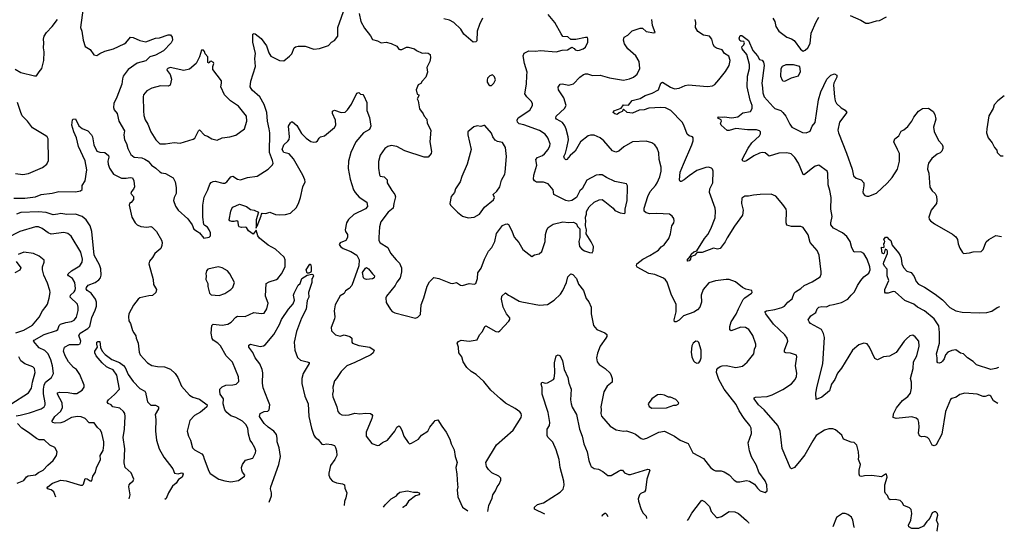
# Model space of a CAD drawing. Extents: x 1954678 to 2060275, y 904822 to 1016299.
# Tile 136 of 256: x 2048314 to 2058392, y 904822 to 910053. Entities that reach past the tile are written whole.
import ezdxf

# ---------------------------------------------------------------- set-up
doc = ezdxf.new("R2010")
doc.units = 0

msp = doc.modelspace()

# ---------------------------------------------------------------- linework, layer by layer
at = {"layer": '0CON20XD'}
for points in [[(2048964, 910175), (2048936, 909975), (2048949, 909935), (2048964, 909844), (2048985, 909780), (2049035, 909747), (2049073, 909693), (2049105, 909686), (2049135, 909706), (2049185, 909730), (2049275, 909755), (2049384, 909806), (2049402, 909818), (2049447, 909873), (2049475, 909872), (2049545, 909839), (2049605, 909826), (2049705, 909864), (2049745, 909868), (2049835, 909898), (2049858, 909898), (2049876, 909876), (2049878, 909845), (2049866, 909815), (2049785, 909735), (2049705, 909692), (2049647, 909673), (2049605, 909633), (2049515, 909607), (2049426, 909545), (2049374, 909475), (2049365, 909450), (2049359, 909395), (2049310, 909260), (2049277, 909195), (2049274, 909155), (2049282, 909132), (2049311, 909095), (2049330, 909015), (2049386, 908915), (2049380, 908875), (2049386, 908826), (2049408, 908788), (2049422, 908735), (2049452, 908675), (2049485, 908649), (2049565, 908639), (2049595, 908628), (2049628, 908605), (2049664, 908564), (2049709, 908535), (2049747, 908497), (2049765, 908486), (2049805, 908479), (2049886, 908435), (2049906, 908395), (2049917, 908337), (2049914, 908275), (2049894, 908235), (2049888, 908205), (2049909, 908145), (2049936, 908106), (2050036, 908016), (2050080, 907955), (2050095, 907910), (2050135, 907886), (2050153, 907875), (2050198, 907818), (2050252, 907828), (2050266, 907844), (2050266, 907875), (2050254, 907905), (2050235, 907933), (2050209, 907949), (2050200, 907960), (2050188, 908035), (2050190, 908155), (2050201, 908239), (2050240, 908315), (2050259, 908371), (2050273, 908387), (2050295, 908399), (2050315, 908401), (2050395, 908381), (2050415, 908382), (2050435, 908396), (2050475, 908446), (2050495, 908454), (2050545, 908424), (2050575, 908417), (2050645, 908440), (2050745, 908452), (2050857, 908523), (2050902, 908568), (2050908, 908585), (2050902, 908615), (2050872, 908695), (2050875, 908895), (2050868, 908938), (2050851, 909015), (2050843, 909105), (2050817, 909187), (2050773, 909263), (2050692, 909332), (2050673, 909365), (2050681, 909425), (2050726, 909575), (2050722, 909655), (2050728, 909708), (2050701, 909825), (2050702, 909905), (2050715, 909912), (2050725, 909910), (2050785, 909861), (2050839, 909785), (2050863, 909713), (2050885, 909681), (2050975, 909636), (2051016, 909634), (2051075, 909680), (2051099, 909705), (2051124, 909765), (2051138, 909775), (2051165, 909784), (2051236, 909784), (2051325, 909753), (2051383, 909757), (2051475, 909788), (2051505, 909822), (2051535, 909842), (2051571, 909885), (2051572, 909975), (2051644, 910185)], [(2051788, 910115), (2051805, 910035), (2051843, 909965), (2051905, 909887), (2051925, 909850), (2051975, 909838), (2052015, 909816), (2052065, 909822), (2052115, 909811), (2052175, 909783), (2052195, 909752), (2052205, 909747), (2052225, 909747), (2052275, 909772), (2052292, 909772), (2052354, 909754), (2052375, 909737), (2052435, 909712), (2052465, 909716), (2052495, 909711), (2052515, 909698), (2052518, 909662), (2052513, 909625), (2052481, 909565), (2052489, 909515), (2052470, 909465), (2052433, 909425), (2052419, 909401), (2052394, 909386), (2052371, 909335), (2052382, 909292), (2052400, 909285), (2052400, 909275), (2052382, 909245), (2052392, 909222), (2052405, 909140), (2052445, 909092), (2052454, 909065), (2052480, 909035), (2052486, 908995), (2052524, 908925), (2052512, 908805), (2052530, 908705), (2052526, 908684), (2052495, 908646), (2052455, 908647), (2052255, 908711), (2052175, 908757), (2052115, 908767), (2052083, 908757), (2052052, 908735), (2052005, 908669), (2051987, 908603), (2051987, 908535), (2051996, 908466), (2052005, 908454), (2052045, 908445), (2052076, 908415), (2052076, 908385), (2052122, 908305), (2052155, 908265), (2052162, 908242), (2052143, 908175), (2052138, 908125), (2052085, 908084), (2052011, 907985), (2051997, 907935), (2051989, 907825), (2051991, 907795), (2052005, 907773), (2052081, 907725), (2052111, 907665), (2052166, 907596), (2052202, 907565), (2052223, 907515), (2052223, 907475), (2052208, 907412), (2052175, 907370), (2052156, 907334), (2052067, 907225), (2052062, 907208), (2052065, 907162), (2052108, 907088), (2052128, 907068), (2052155, 907054), (2052365, 907002), (2052389, 907011), (2052415, 907040), (2052422, 907138), (2052452, 907208), (2052485, 907328), (2052508, 907372), (2052554, 907416), (2052605, 907406), (2052725, 907358), (2052745, 907356), (2052785, 907366), (2052825, 907339), (2052845, 907334), (2052915, 907354), (2052965, 907348), (2052982, 907355), (2053000, 907405), (2053004, 907465), (2053037, 907513), (2053072, 907605), (2053114, 907685), (2053148, 907725), (2053176, 907785), (2053195, 907867), (2053244, 907935)], [(2053244, 907935), (2053255, 907949), (2053285, 907961), (2053305, 907966), (2053318, 907958), (2053353, 907895), (2053375, 907831), (2053422, 907775), (2053464, 907704), (2053555, 907632), (2053585, 907650), (2053630, 907660), (2053657, 907683), (2053694, 907785), (2053696, 907855), (2053710, 907905), (2053723, 907927), (2053775, 907961), (2053875, 907986), (2053931, 907979), (2053984, 907984), (2054012, 907965), (2054025, 907940), (2054048, 907915), (2054046, 907825), (2054036, 907784), (2054044, 907735), (2054068, 907708), (2054095, 907691), (2054145, 907671), (2054175, 907670), (2054185, 907690), (2054187, 907735), (2054165, 907783), (2054112, 907865), (2054116, 907905), (2054104, 907944), (2054106, 907964), (2054110, 907985), (2054106, 908035), (2054116, 908065), (2054117, 908093), (2054142, 908138), (2054194, 908186), (2054245, 908211), (2054275, 908213), (2054304, 908194), (2054387, 908127), (2054405, 908103), (2054462, 908078), (2054505, 908070), (2054512, 908078), (2054513, 908115), (2054533, 908205), (2054536, 908335), (2054534, 908355), (2054524, 908374), (2054405, 908398), (2054319, 908439), (2054275, 908467), (2054245, 908468), (2054215, 908462), (2054118, 908412), (2054072, 908325), (2054048, 908302), (2054014, 908236), (2053965, 908204), (2053935, 908199), (2053905, 908204), (2053783, 908267), (2053774, 908314), (2053724, 908374), (2053675, 908392), (2053605, 908393), (2053584, 908405), (2053574, 908424), (2053577, 908465), (2053608, 908565), (2053597, 908625), (2053614, 908645), (2053664, 908666), (2053685, 908682), (2053722, 908725), (2053742, 908765), (2053743, 908785), (2053721, 908845), (2053691, 908881), (2053635, 908921), (2053475, 908977), (2053425, 908988), (2053408, 909005), (2053407, 909025), (2053415, 909049), (2053535, 909128), (2053564, 909175), (2053562, 909195), (2053550, 909220), (2053504, 909264), (2053486, 909295), (2053503, 909395), (2053504, 909484), (2053508, 909515), (2053480, 909605), (2053467, 909685), (2053478, 909712), (2053525, 909734), (2053595, 909732), (2053645, 909737), (2053806, 909724), (2053865, 909743), (2053920, 909745), (2053965, 909772), (2053989, 909759), (2054000, 909745), (2054025, 909739), (2054045, 909742), (2054082, 909755), (2054107, 909773), (2054129, 909825), (2054129, 909859), (2054125, 909870), (2054105, 909872), (2054005, 909850), (2053955, 909850), (2053925, 909877), (2053875, 909882), (2053855, 909908), (2053790, 910025), (2053722, 910105)], [(2056022, 910068), (2056044, 910035), (2056054, 909985), (2056086, 909936), (2056165, 909876), (2056215, 909857), (2056240, 909840), (2056305, 909752), (2056335, 909732), (2056355, 909740), (2056382, 909765), (2056405, 909810), (2056416, 909915), (2056468, 910032), (2056495, 910079)], [(2056815, 910096), (2056925, 910049), (2056975, 910017), (2057007, 910017), (2057085, 910041), (2057115, 910044), (2057185, 910081)], [(2048266, 909546), (2048325, 909513), (2048465, 909480), (2048485, 909480), (2048515, 909520), (2048542, 909555), (2048561, 909635), (2048566, 909724), (2048556, 909765), (2048560, 909815), (2048556, 909854), (2048566, 909884), (2048588, 909922), (2048648, 909982), (2048702, 910055)], [(2053052, 910068), (2053019, 910005), (2052997, 909935), (2052992, 909838), (2052982, 909828), (2052955, 909824), (2052859, 909905), (2052829, 909955), (2052758, 910025), (2052715, 910050), (2052655, 910062)], [(2053107, 905023), (2053107, 905025), (2053117, 905085), (2053149, 905161), (2053156, 905195), (2053184, 905235), (2053200, 905275), (2053223, 905305), (2053238, 905345), (2053238, 905365), (2053218, 905385), (2053148, 905418), (2053112, 905452), (2053093, 905483), (2053086, 905525), (2053195, 905705), (2053364, 905856), (2053446, 905984), (2053450, 906005), (2053446, 906025), (2053432, 906042), (2053385, 906076), (2053285, 906132), (2053236, 906176), (2053135, 906266), (2053066, 906355), (2052986, 906426), (2052936, 906456), (2052891, 906495), (2052853, 906555), (2052839, 906605), (2052809, 906645), (2052806, 906705), (2052793, 906747), (2052805, 906764), (2052834, 906776), (2052915, 906766), (2052995, 906781), (2053019, 906831), (2053052, 906865), (2053074, 906916), (2053085, 906922), (2053186, 906866), (2053215, 906860), (2053230, 906870), (2053321, 906969), (2053332, 906988), (2053331, 907005), (2053298, 907045), (2053262, 907115), (2053244, 907195), (2053249, 907225), (2053285, 907260), (2053316, 907236), (2053345, 907224), (2053426, 907176), (2053455, 907167), (2053635, 907133), (2053715, 907142), (2053786, 907184), (2053848, 907245), (2053874, 907285), (2053911, 907365), (2053926, 907425), (2053955, 907454), (2053975, 907449), (2054015, 907407), (2054035, 907350), (2054084, 907285), (2054113, 907203), (2054138, 907168), (2054163, 907115), (2054164, 907045), (2054188, 906925), (2054223, 906885), (2054305, 906850), (2054323, 906835), (2054324, 906815), (2054315, 906798), (2054256, 906715), (2054227, 906643), (2054219, 906595), (2054226, 906555), (2054246, 906526), (2054308, 906488), (2054357, 906437), (2054369, 906415), (2054377, 906383), (2054377, 906345), (2054328, 906305), (2054293, 906247), (2054261, 906095), (2054266, 906065), (2054261, 906025), (2054269, 905999), (2054359, 905895), (2054418, 905858), (2054495, 905846), (2054525, 905850), (2054585, 905830), (2054618, 905815), (2054675, 905771), (2054695, 905764), (2054735, 905774), (2054855, 905835), (2054915, 905845), (2055016, 905796), (2055074, 905754), (2055155, 905718), (2055203, 905625), (2055315, 905566), (2055385, 905475), (2055415, 905449), (2055435, 905441), (2055495, 905439), (2055525, 905430), (2055575, 905398), (2055626, 905345), (2055655, 905329), (2055685, 905328), (2055755, 905340), (2055783, 905333), (2055834, 905304), (2055865, 905264), (2055895, 905237), (2055945, 905218), (2055966, 905234), (2055963, 905295), (2055945, 905337), (2055881, 905425), (2055856, 905495), (2055804, 905584), (2055784, 905645), (2055771, 905725), (2055805, 905820), (2055801, 905875), (2055786, 905905), (2055728, 905975), (2055677, 906055), (2055647, 906117), (2055525, 906276), (2055469, 906375), (2055447, 906445), (2055451, 906475), (2055460, 906490), (2055485, 906508), (2055505, 906514), (2055545, 906516), (2055645, 906496), (2055711, 906509), (2055759, 906551), (2055828, 906635), (2055836, 906685), (2055849, 906715), (2055849, 906735), (2055818, 906825), (2055778, 906885), (2055742, 906905), (2055695, 906909), (2055595, 906871), (2055583, 906883), (2055583, 906915), (2055597, 906965), (2055649, 907041), (2055673, 907095), (2055719, 907191), (2055735, 907208), (2055803, 907255), (2055810, 907265), (2055808, 907285), (2055745, 907299), (2055714, 907314), (2055641, 907371), (2055577, 907397), (2055545, 907398), (2055435, 907382), (2055369, 907361), (2055310, 907295), (2055290, 907235), (2055293, 907165), (2055275, 907115), (2055252, 907085), (2055215, 907064), (2055110, 907025), (2055065, 906981), (2055035, 906964), (2055015, 906962), (2055012, 906985), (2055034, 907065), (2055034, 907144), (2054986, 907235), (2054942, 907368), (2054925, 907394), (2054905, 907409), (2054815, 907447), (2054755, 907459), (2054635, 907524), (2054626, 907535), (2054631, 907555), (2054694, 907606), (2054765, 907641), (2054854, 907696), (2054881, 907729), (2054910, 907750), (2054958, 907815), (2054976, 907865), (2054990, 907945), (2055009, 907975), (2055013, 907995), (2055010, 908020), (2054993, 908045), (2054965, 908066), (2054835, 908072), (2054765, 908067), (2054725, 908078), (2054705, 908095), (2054707, 908125), (2054745, 908246), (2054768, 908295), (2054823, 908357), (2054839, 908385), (2054865, 908446), (2054881, 908505), (2054880, 908545), (2054858, 908625), (2054857, 908693), (2054840, 908740), (2054815, 908774), (2054785, 908794), (2054725, 908810), (2054585, 908804), (2054498, 908752), (2054445, 908708), (2054415, 908698), (2054383, 908713), (2054293, 908813), (2054255, 908846), (2054195, 908871), (2054155, 908873), (2054134, 908865), (2054056, 908804), (2054000, 908710), (2053949, 908665), (2053915, 908623), (2053905, 908620), (2053891, 908635), (2053884, 908655), (2053902, 908688), (2053916, 908744), (2053930, 908825), (2053928, 908855), (2053909, 908935), (2053895, 908967), (2053871, 909001), (2053846, 909016), (2053807, 909035), (2053801, 909045), (2053804, 909065), (2053891, 909145), (2053907, 909175), (2053885, 909255), (2053829, 909335), (2053826, 909364), (2053845, 909393), (2053865, 909396), (2053935, 909383), (2053983, 909397), (2054046, 909464), (2054085, 909494), (2054105, 909500), (2054125, 909500), (2054178, 909482), (2054256, 909486), (2054352, 909458), (2054495, 909434), (2054555, 909448), (2054597, 909465), (2054636, 909495), (2054662, 909555), (2054654, 909625), (2054622, 909685), (2054540, 909755), (2054506, 909806), (2054494, 909844), (2054502, 909875), (2054540, 909895), (2054582, 909938), (2054665, 909966), (2054688, 909965), (2054725, 909931), (2054805, 909918), (2054818, 909922), (2054793, 909993), (2054783, 910055)], [(2057703, 904822), (2057704, 904825), (2057714, 904895), (2057698, 904935), (2057711, 904985), (2057710, 905005), (2057690, 905020), (2057675, 905020), (2057655, 905010), (2057630, 904955), (2057614, 904936), (2057598, 904922), (2057566, 904874), (2057515, 904849), (2057445, 904850), (2057416, 904866), (2057410, 904885), (2057434, 904934), (2057447, 905003), (2057440, 905045), (2057421, 905061), (2057364, 905084), (2057348, 905115), (2057326, 905136), (2057274, 905146), (2057225, 905143), (2057212, 905152), (2057198, 905188), (2057177, 905207), (2057170, 905225), (2057171, 905295), (2057194, 905376), (2057188, 905405), (2057175, 905407), (2057135, 905380), (2057035, 905391), (2056960, 905390), (2056935, 905382), (2056915, 905387), (2056906, 905405), (2056906, 905445), (2056919, 905505), (2056899, 905555), (2056904, 905585), (2056901, 905635), (2056884, 905704), (2056855, 905728), (2056825, 905732), (2056748, 905765), (2056728, 905805), (2056665, 905860), (2056638, 905868), (2056595, 905869), (2056552, 905855), (2056465, 905801), (2056432, 905748), (2056352, 905605), (2056309, 905551), (2056245, 905474), (2056215, 905461), (2056205, 905467), (2056117, 905667), (2056098, 905845), (2056074, 905905), (2055934, 906065), (2055876, 906115), (2055832, 906175), (2055832, 906188), (2055845, 906194), (2055965, 906200), (2056015, 906217), (2056125, 906271), (2056215, 906331), (2056251, 906375), (2056264, 906405), (2056268, 906438), (2056254, 906514), (2056270, 906605), (2056265, 906622), (2056203, 906643), (2056156, 906646), (2056142, 906655), (2056141, 906675), (2056177, 906765), (2056171, 906795), (2056145, 906831), (2056030, 906940), (2055951, 907045), (2055942, 907065), (2055958, 907075), (2056045, 907091), (2056115, 907111), (2056142, 907125), (2056178, 907165), (2056220, 907200), (2056242, 907255), (2056255, 907271), (2056308, 907305), (2056344, 907336), (2056427, 907373), (2056507, 907425), (2056518, 907452), (2056519, 907475), (2056496, 907645), (2056478, 907692), (2056406, 907775), (2056383, 907853), (2056335, 907928), (2056308, 907938), (2056215, 907939), (2056165, 907952), (2056160, 907975), (2056164, 908094), (2056158, 908115), (2056126, 908165), (2056055, 908250), (2056005, 908268), (2055895, 908266), (2055825, 908260), (2055775, 908248), (2055735, 908247), (2055705, 908228), (2055701, 908175), (2055718, 908105), (2055712, 908055), (2055629, 907941), (2055555, 907824), (2055535, 907781), (2055485, 907713), (2055456, 907706), (2055414, 907716), (2055298, 907672), (2055247, 907673), (2055243, 907665), (2055223, 907645), (2055182, 907628), (2055179, 907605), (2055165, 907589), (2055152, 907585), (2055147, 907595), (2055178, 907632), (2055188, 907655), (2055215, 907678), (2055245, 907688), (2055324, 907815), (2055356, 907855), (2055389, 907915), (2055432, 908028), (2055436, 908095), (2055432, 908125), (2055374, 908285), (2055378, 908325), (2055408, 908385), (2055412, 908505), (2055406, 908525), (2055395, 908536), (2055365, 908544), (2055338, 908542), (2055245, 908510), (2055165, 908458), (2055115, 908416), (2055085, 908398), (2055075, 908398), (2055067, 908415), (2055073, 908495), (2055107, 908577), (2055193, 908775), (2055207, 908815), (2055206, 908845), (2055200, 908855), (2055165, 908867), (2055145, 908882), (2055112, 908975), (2055095, 909005), (2054978, 909125), (2054925, 909151), (2054875, 909156), (2054755, 909150), (2054705, 909133), (2054655, 909127), (2054585, 909098), (2054532, 909105), (2054495, 909138), (2054482, 909115), (2054449, 909101), (2054430, 909085), (2054405, 909089), (2054388, 909105), (2054395, 909122), (2054470, 909150), (2054495, 909182), (2054545, 909178), (2054584, 909226), (2054665, 909249), (2054715, 909279), (2054789, 909301), (2054854, 909336), (2054878, 909405), (2054894, 909416), (2054975, 909362), (2055015, 909346), (2055065, 909353), (2055125, 909380), (2055155, 909387), (2055355, 909370), (2055405, 909378), (2055428, 909392), (2055471, 909439), (2055539, 909525), (2055577, 909585), (2055586, 909635), (2055571, 909681), (2055529, 909709), (2055503, 909745), (2055445, 909761), (2055425, 909775), (2055411, 909801), (2055399, 909855), (2055375, 909884), (2055315, 909894), (2055254, 909934), (2055232, 909975), (2055235, 910025), (2055228, 910055)], [(2058326, 906128), (2058281, 906155), (2058255, 906203), (2058245, 906211), (2058235, 906214), (2058195, 906199), (2058175, 906199), (2058113, 906223), (2057990, 906235), (2057938, 906222), (2057898, 906192), (2057855, 906181), (2057840, 906170), (2057792, 906045), (2057752, 905815), (2057694, 905706), (2057675, 905694), (2057654, 905704), (2057622, 905765), (2057605, 905780), (2057575, 905792), (2057545, 905786), (2057525, 905798), (2057514, 905825), (2057521, 905885), (2057518, 905935), (2057510, 905960), (2057490, 905980), (2057445, 905991), (2057284, 905974), (2057254, 905984), (2057258, 906022), (2057289, 906085), (2057350, 906160), (2057405, 906199), (2057431, 906235), (2057441, 906285), (2057444, 906345), (2057432, 906385), (2057460, 906485), (2057464, 906556), (2057497, 906615), (2057522, 906715), (2057517, 906765), (2057480, 906810), (2057456, 906826), (2057425, 906819), (2057390, 906790), (2057367, 906765), (2057285, 906650), (2057218, 906612), (2057155, 906606), (2057095, 906574), (2057068, 906588), (2057012, 906705), (2056988, 906738), (2056955, 906747), (2056905, 906729), (2056838, 906675), (2056725, 906491), (2056685, 906439), (2056657, 906373), (2056622, 906325), (2056602, 906258), (2056525, 906192), (2056465, 906170), (2056464, 906234), (2056476, 906305), (2056535, 906535), (2056552, 906805), (2056542, 906845), (2056520, 906885), (2056407, 906947), (2056394, 906964), (2056386, 906985), (2056411, 907025), (2056462, 907058), (2056476, 907095), (2056495, 907112), (2056525, 907120), (2056573, 907117), (2056605, 907135), (2056645, 907140), (2056725, 907160), (2056789, 907195), (2056825, 907236), (2056858, 907272), (2056889, 907335), (2056925, 907387), (2056956, 907424), (2057005, 907460), (2057018, 907495), (2057017, 907525), (2056988, 907605), (2056955, 907661), (2056925, 907679), (2056855, 907677), (2056830, 907720), (2056814, 907784), (2056781, 907835), (2056736, 907875), (2056645, 907920), (2056617, 907955), (2056615, 907975), (2056629, 908041), (2056615, 908115), (2056619, 908235), (2056608, 908305), (2056591, 908365), (2056586, 908485), (2056579, 908505), (2056495, 908567), (2056455, 908557), (2056414, 908525), (2056345, 908468), (2056335, 908470), (2056287, 908585), (2056248, 908645), (2056210, 908680), (2056165, 908692), (2056085, 908688), (2055985, 908658), (2055945, 908691), (2055915, 908696), (2055885, 908688), (2055829, 908661), (2055755, 908609), (2055734, 908604), (2055715, 908608), (2055708, 908625), (2055770, 908740), (2055807, 908793), (2055887, 908865), (2055897, 908885), (2055897, 908905), (2055885, 908918), (2055855, 908928), (2055765, 908928), (2055645, 908941), (2055575, 908919), (2055555, 908920), (2055493, 908975), (2055488, 908995), (2055498, 909015), (2055495, 909030), (2055460, 909045), (2055465, 909060), (2055507, 909057), (2055525, 909060), (2055605, 909048), (2055665, 909061), (2055715, 909101), (2055794, 909115), (2055810, 909145), (2055812, 909175), (2055791, 909231), (2055762, 909365), (2055764, 909475), (2055784, 909555), (2055785, 909595), (2055757, 909697), (2055708, 909755), (2055706, 909775), (2055727, 909795), (2055733, 909815), (2055725, 909829), (2055695, 909834), (2055685, 909842), (2055679, 909865), (2055690, 909890), (2055705, 909893), (2055775, 909840), (2055819, 909739), (2055866, 909685), (2055885, 909647), (2055915, 909638), (2055929, 909619), (2055934, 909585), (2055911, 909405), (2055917, 909355), (2055921, 909305), (2055935, 909265), (2056025, 909161), (2056045, 909144), (2056105, 909124), (2056124, 909104), (2056155, 909066), (2056196, 908985), (2056219, 908955), (2056325, 908899), (2056365, 908896), (2056405, 908914), (2056427, 908965), (2056455, 909003), (2056491, 909235), (2056513, 909315), (2056575, 909446), (2056615, 909486), (2056655, 909499), (2056677, 909485), (2056677, 909465), (2056648, 909405), (2056644, 909385), (2056653, 909265), (2056662, 909225), (2056676, 909196), (2056722, 909152), (2056765, 909128), (2056779, 909105), (2056705, 909005), (2056688, 908925), (2056694, 908895), (2056778, 908688), (2056834, 908525), (2056850, 908455), (2056875, 908434), (2056928, 908415), (2056954, 908384), (2056956, 908355), (2056944, 908294), (2056948, 908275), (2056964, 908255), (2056985, 908247), (2057005, 908249), (2057085, 908280), (2057195, 908380), (2057245, 908438), (2057300, 908525), (2057320, 908605), (2057319, 908685), (2057300, 908725), (2057263, 908805), (2057272, 908835), (2057312, 908865), (2057337, 908913), (2057364, 908926), (2057405, 908960), (2057447, 909015), (2057465, 909058), (2057515, 909118), (2057554, 909146), (2057615, 909148), (2057663, 909113), (2057680, 909085), (2057690, 909035), (2057669, 908955), (2057675, 908910), (2057719, 908819), (2057755, 908778), (2057764, 908755), (2057764, 908735), (2057752, 908708), (2057737, 908693), (2057705, 908678), (2057651, 908635), (2057616, 908585), (2057609, 908555), (2057607, 908525), (2057619, 908485), (2057630, 908340), (2057654, 908304), (2057686, 908275), (2057697, 908247), (2057702, 908205), (2057698, 908175), (2057644, 908105), (2057620, 908035), (2057623, 908015), (2057637, 907997), (2057678, 907965), (2057861, 907861), (2057895, 907833), (2057913, 907805), (2057921, 907761), (2057938, 907718), (2057963, 907673), (2057975, 907662), (2058035, 907668), (2058075, 907680), (2058155, 907682), (2058175, 907702), (2058208, 907782), (2058234, 907806), (2058304, 907846), (2058362, 907836)], [(2049805, 908784), (2049895, 908798), (2049955, 908790), (2050090, 908830), (2050107, 908843), (2050145, 908918), (2050155, 908927), (2050204, 908874), (2050235, 908863), (2050280, 908835), (2050335, 908822), (2050385, 908846), (2050466, 908854), (2050528, 908872), (2050614, 908936), (2050638, 909015), (2050636, 909065), (2050555, 909170), (2050473, 909225), (2050409, 909285), (2050373, 909365), (2050381, 909405), (2050378, 909428), (2050292, 909545), (2050290, 909575), (2050302, 909605), (2050298, 909615), (2050275, 909628), (2050260, 909625), (2050255, 909610), (2050240, 909615), (2050240, 909675), (2050212, 909705), (2050207, 909727), (2050195, 909740), (2050175, 909740), (2050153, 909675), (2050122, 909605), (2050052, 909548), (2049995, 909534), (2049855, 909564), (2049830, 909555), (2049821, 909545), (2049824, 909535), (2049854, 909494), (2049869, 909445), (2049855, 909384), (2049835, 909374), (2049755, 909378), (2049665, 909354), (2049615, 909326), (2049581, 909285), (2049577, 909265), (2049581, 909121), (2049586, 909074), (2049599, 909029), (2049625, 908985), (2049656, 908906), (2049706, 908826), (2049750, 908785), (2049805, 908784)], [(2056145, 909424), (2056215, 909459), (2056285, 909480), (2056307, 909525), (2056300, 909575), (2056235, 909592), (2056155, 909592), (2056120, 909575), (2056105, 909550), (2056100, 909475), (2056117, 909435), (2056125, 909427), (2056145, 909424)], [(2053145, 909380), (2053167, 909403), (2053183, 909437), (2053175, 909468), (2053155, 909489), (2053125, 909478), (2053104, 909456), (2053098, 909435), (2053100, 909415), (2053115, 909388), (2053125, 909380), (2053145, 909380)], [(2048255, 908229), (2048365, 908227), (2048475, 908242), (2048535, 908266), (2048645, 908280), (2048714, 908296), (2048885, 908294), (2048936, 908304), (2048952, 908318), (2048955, 908358), (2048984, 908406), (2049001, 908519), (2048985, 908611), (2048916, 908755), (2048897, 908845), (2048869, 908905), (2048846, 908975), (2048855, 909030), (2048863, 909037), (2048885, 909038), (2048918, 908968), (2048955, 908942), (2049011, 908915), (2049050, 908875), (2049059, 908855), (2049074, 908775), (2049105, 908710), (2049133, 908697), (2049185, 908696), (2049224, 908665), (2049227, 908647), (2049217, 908605), (2049218, 908575), (2049234, 908535), (2049275, 908474), (2049355, 908432), (2049405, 908432), (2049445, 908440), (2049467, 908435), (2049484, 908404), (2049489, 908345), (2049479, 908321), (2049457, 908295), (2049453, 908275), (2049478, 908245), (2049479, 908215), (2049455, 908184), (2049437, 908173), (2049433, 908155), (2049462, 908035), (2049497, 907975), (2049518, 907955), (2049555, 907940), (2049615, 907931), (2049655, 907938), (2049670, 907930), (2049715, 907887), (2049765, 907800), (2049771, 907775), (2049770, 907745), (2049759, 907715), (2049698, 907662), (2049675, 907621), (2049644, 907585), (2049636, 907555), (2049680, 907395), (2049684, 907345), (2049713, 907295), (2049708, 907262), (2049675, 907233), (2049635, 907230), (2049545, 907209), (2049525, 907194), (2049478, 907135), (2049432, 907045), (2049428, 907015), (2049432, 906975), (2049449, 906945), (2049467, 906875), (2049482, 906852), (2049502, 906822), (2049506, 906795), (2049528, 906745), (2049537, 906655), (2049546, 906626), (2049623, 906543), (2049665, 906517), (2049725, 906507), (2049795, 906504), (2049858, 906478), (2049906, 906435), (2049931, 906395), (2049970, 906305), (2050051, 906215), (2050085, 906194), (2050153, 906173), (2050233, 906115), (2050231, 906095), (2050207, 906073), (2050165, 906039), (2050105, 906004), (2050055, 905955), (2050027, 905845), (2050043, 905793), (2050062, 905755), (2050084, 905675), (2050105, 905653), (2050178, 905615), (2050191, 905595), (2050201, 905561), (2050250, 905435), (2050265, 905412), (2050353, 905355), (2050415, 905336), (2050475, 905329), (2050555, 905342), (2050616, 905384), (2050617, 905395), (2050594, 905425), (2050587, 905445), (2050583, 905475), (2050593, 905505), (2050625, 905549), (2050699, 905571), (2050729, 905625), (2050731, 905645), (2050720, 905675), (2050691, 905731), (2050672, 905755), (2050656, 905815), (2050648, 905875), (2050629, 905915), (2050595, 905949), (2050526, 905985), (2050475, 906003), (2050435, 906035), (2050415, 906065), (2050398, 906125), (2050400, 906175), (2050366, 906225), (2050361, 906255), (2050364, 906276), (2050385, 906300), (2050424, 906316), (2050495, 906318), (2050530, 906325), (2050557, 906355), (2050555, 906400), (2050492, 906552), (2050426, 906616), (2050368, 906718), (2050341, 906745), (2050295, 906777), (2050283, 906793), (2050273, 906847), (2050280, 906925), (2050295, 906939), (2050385, 906930), (2050445, 906939), (2050479, 906961), (2050525, 907011), (2050545, 907020), (2050621, 907019), (2050711, 907059), (2050785, 907048), (2050817, 907053), (2050844, 907095), (2050856, 907155), (2050830, 907225), (2050838, 907355), (2050866, 907374), (2050943, 907397), (2050957, 907405), (2050994, 907456), (2051031, 907525), (2051032, 907598), (2051021, 907625), (2050933, 907705), (2050858, 907748), (2050769, 907819), (2050753, 907843), (2050735, 907900), (2050705, 907860), (2050657, 907895), (2050635, 907928), (2050625, 907932), (2050585, 907928), (2050561, 907935), (2050553, 907947), (2050550, 907985), (2050538, 907998), (2050511, 907989), (2050485, 907991), (2050466, 907996), (2050458, 908008), (2050474, 908095), (2050486, 908124), (2050495, 908136), (2050565, 908168), (2050635, 908144), (2050675, 908111), (2050715, 908106), (2050760, 908085), (2050734, 908005), (2050735, 907920), (2050738, 907942), (2050745, 907943), (2050787, 908047), (2050789, 908065), (2050796, 908074), (2050835, 908072), (2050875, 908084), (2050932, 908062), (2050975, 908057), (2051035, 908061), (2051086, 908074), (2051146, 908134), (2051172, 908185), (2051189, 908235), (2051212, 908345), (2051236, 908395), (2051234, 908415), (2051212, 908465), (2051115, 908631), (2051073, 908683), (2051019, 908695), (2051001, 908725), (2051017, 908775), (2051060, 908810), (2051071, 908829), (2051076, 908855), (2051066, 908964), (2051085, 909000), (2051095, 909010), (2051105, 909010), (2051152, 908972), (2051200, 908890), (2051245, 908842), (2051295, 908809), (2051325, 908801), (2051348, 908805), (2051363, 908815), (2051378, 908842), (2051393, 908855), (2051433, 908867), (2051535, 908950), (2051551, 908975), (2051547, 909025), (2051516, 909095), (2051515, 909118), (2051535, 909129), (2051604, 909104), (2051645, 909108), (2051670, 909130), (2051712, 909188), (2051765, 909302), (2051785, 909308), (2051803, 909293), (2051825, 909288), (2051838, 909275), (2051867, 909205), (2051866, 909125), (2051895, 909052), (2051908, 908965), (2051895, 908932), (2051834, 908896), (2051755, 908804), (2051703, 908695), (2051681, 908605), (2051677, 908533), (2051695, 908422), (2051732, 908315), (2051748, 908285), (2051790, 908240), (2051866, 908186), (2051875, 908142), (2051855, 908120), (2051735, 908060), (2051681, 908009), (2051660, 907975), (2051646, 907905), (2051648, 907888), (2051669, 907855), (2051670, 907825), (2051651, 907795), (2051595, 907771), (2051584, 907755), (2051597, 907735), (2051625, 907713), (2051705, 907683), (2051764, 907645), (2051788, 907598), (2051786, 907535), (2051715, 907334), (2051687, 907303), (2051650, 907280), (2051635, 907253), (2051595, 907230), (2051543, 907137), (2051532, 907075), (2051540, 907015), (2051537, 906993), (2051501, 906905), (2051505, 906872), (2051545, 906829), (2051594, 906816), (2051635, 906832), (2051694, 906814), (2051713, 906795), (2051714, 906755), (2051722, 906745), (2051785, 906722), (2051898, 906705), (2051943, 906675), (2051932, 906645), (2051908, 906625), (2051745, 906548), (2051662, 906515), (2051605, 906456), (2051558, 906385), (2051535, 906361), (2051520, 906295), (2051523, 906255), (2051516, 906225), (2051520, 906195), (2051560, 906095), (2051570, 906045), (2051586, 906026), (2051611, 906011), (2051645, 906008), (2051685, 906013), (2051745, 906031), (2051795, 906024), (2051852, 906028), (2051906, 906026), (2051920, 906015), (2051924, 906004), (2051920, 905975), (2051860, 905835), (2051862, 905795), (2051920, 905720), (2051975, 905698), (2051995, 905701), (2052029, 905731), (2052078, 905755), (2052154, 905845), (2052176, 905885), (2052195, 905900), (2052205, 905892), (2052224, 905855), (2052245, 905793), (2052290, 905730), (2052305, 905717), (2052325, 905722), (2052397, 905763), (2052426, 905804), (2052493, 905845), (2052513, 905885), (2052555, 905942), (2052566, 905954), (2052595, 905962), (2052634, 905895), (2052680, 905835), (2052718, 905765), (2052729, 905715), (2052760, 905655), (2052773, 905585), (2052792, 905525), (2052778, 905475), (2052790, 905405), (2052794, 905295), (2052800, 905275), (2052793, 905245), (2052799, 905175), (2052848, 905068), (2052901, 905032)], [(2058392, 909273), (2058325, 909222), (2058289, 909181), (2058277, 909145), (2058235, 909070), (2058212, 908938), (2058210, 908895), (2058226, 908846), (2058268, 908795), (2058292, 908745), (2058315, 908720), (2058320, 908695), (2058355, 908660), (2058379, 908660)], [(2048271, 908479), (2048345, 908471), (2048405, 908479), (2048548, 908542), (2048592, 908575), (2048609, 908615), (2048606, 908835), (2048596, 908855), (2048583, 908865), (2048446, 908946), (2048394, 909015), (2048341, 909071), (2048324, 909105), (2048291, 909205)], [(2052905, 908026), (2052965, 908034), (2053019, 908065), (2053071, 908135), (2053165, 908210), (2053174, 908235), (2053162, 908265), (2053199, 908301), (2053227, 908343), (2053247, 908413), (2053281, 908475), (2053284, 908494), (2053297, 908655), (2053288, 908745), (2053256, 908796), (2053205, 908808), (2053181, 908821), (2053156, 908855), (2053143, 908893), (2053075, 908970), (2053065, 908972), (2053035, 908960), (2052995, 908967), (2052964, 908956), (2052900, 908905), (2052901, 908875), (2052934, 908725), (2052894, 908575), (2052840, 908450), (2052824, 908395), (2052776, 908325), (2052764, 908285), (2052729, 908245), (2052717, 908175), (2052725, 908158), (2052796, 908086), (2052848, 908045), (2052905, 908026)], [(2048683, 905171), (2048662, 905225), (2048635, 905246), (2048600, 905255), (2048596, 905265), (2048601, 905275), (2048651, 905315), (2048735, 905345), (2048788, 905338), (2048938, 905292), (2048956, 905294), (2048967, 905305), (2048985, 905360), (2049005, 905359), (2049035, 905337), (2049052, 905338), (2049061, 905385), (2049090, 905425), (2049101, 905469), (2049140, 905555), (2049139, 905595), (2049167, 905647), (2049176, 905704), (2049174, 905736), (2049156, 905826), (2049140, 905855), (2049112, 905882), (2049075, 905931), (2049025, 905931), (2048984, 905974), (2048942, 905992), (2048905, 905996), (2048845, 905986), (2048765, 905941), (2048735, 905931), (2048678, 905928), (2048653, 905935), (2048644, 905945), (2048673, 905995), (2048732, 906048), (2048751, 906085), (2048750, 906135), (2048701, 906225), (2048701, 906239), (2048725, 906245), (2048811, 906241), (2048865, 906229), (2048898, 906232), (2048954, 906265), (2048974, 906295), (2048974, 906315), (2048930, 906425), (2048896, 906475), (2048865, 906498), (2048815, 906556), (2048780, 906615), (2048764, 906665), (2048773, 906705), (2048825, 906731), (2048915, 906731), (2048932, 906738), (2048939, 906765), (2048921, 906825), (2048933, 906847), (2049013, 906895), (2049031, 906915), (2049051, 907009), (2049087, 907083), (2049100, 907125), (2049101, 907165), (2049091, 907195), (2049045, 907257), (2049003, 907285), (2048995, 907302), (2048997, 907315), (2049015, 907337), (2049085, 907365), (2049125, 907392), (2049140, 907415), (2049148, 907442), (2049146, 907505), (2049132, 907545), (2049075, 907645), (2049052, 907888), (2049035, 907945), (2048995, 908005), (2048955, 908041), (2048885, 908065), (2048795, 908061), (2048735, 908070), (2048705, 908066), (2048655, 908059), (2048585, 908080), (2048505, 908090), (2048325, 908080), (2048281, 908065)], [(2048279, 906001), (2048320, 906010), (2048415, 906032), (2048534, 906075), (2048564, 906095), (2048574, 906115), (2048574, 906135), (2048557, 906227), (2048556, 906275), (2048563, 906315), (2048578, 906345), (2048638, 906395), (2048660, 906435), (2048651, 906515), (2048634, 906576), (2048606, 906635), (2048571, 906671), (2048515, 906697), (2048457, 906765), (2048461, 906775), (2048565, 906835), (2048692, 906875), (2048705, 906885), (2048718, 906925), (2048732, 906938), (2048785, 906957), (2048845, 906966), (2048871, 906979), (2048895, 907011), (2048912, 907078), (2048913, 907115), (2048906, 907145), (2048829, 907215), (2048833, 907237), (2048871, 907269), (2048882, 907288), (2048886, 907306), (2048879, 907365), (2048854, 907405), (2048813, 907433), (2048806, 907445), (2048809, 907455), (2048845, 907486), (2048929, 907535), (2048953, 907575), (2048957, 907605), (2048941, 907675), (2048841, 907841), (2048807, 907867), (2048765, 907876), (2048635, 907861), (2048604, 907874), (2048545, 907917), (2048505, 907934), (2048476, 907936), (2048315, 907888), (2048175, 907817)], [(2058333, 906498), (2058305, 906486), (2058255, 906476), (2058107, 906525), (2058075, 906559), (2058016, 906596), (2057976, 906636), (2057945, 906644), (2057895, 906678), (2057855, 906671), (2057815, 906652), (2057791, 906625), (2057778, 906585), (2057760, 906560), (2057745, 906546), (2057725, 906541), (2057713, 906543), (2057704, 906555), (2057706, 906595), (2057699, 906635), (2057730, 906745), (2057730, 906855), (2057721, 906921), (2057674, 906994), (2057575, 907077), (2057504, 907115), (2057465, 907145), (2057375, 907182), (2057275, 907271), (2057255, 907274), (2057205, 907256), (2057177, 907257), (2057168, 907268), (2057170, 907295), (2057212, 907385), (2057194, 907435), (2057193, 907503), (2057165, 907534), (2057157, 907555), (2057158, 907575), (2057197, 907663), (2057198, 907685), (2057189, 907699), (2057172, 907708), (2057162, 907665), (2057155, 907658), (2057143, 907665), (2057134, 907716), (2057135, 907728), (2057158, 907722), (2057162, 907735), (2057158, 907762), (2057167, 907773), (2057170, 907785), (2057160, 907805), (2057175, 907830), (2057195, 907828), (2057204, 907814), (2057230, 907795), (2057246, 907746), (2057310, 907670), (2057325, 907642), (2057336, 907615), (2057344, 907555), (2057360, 907520), (2057395, 907483), (2057439, 907469), (2057468, 907428), (2057491, 907375), (2057515, 907350), (2057575, 907319), (2057684, 907245), (2057758, 907188), (2057835, 907109), (2057895, 907075), (2057962, 907062), (2058135, 907056), (2058215, 907059), (2058265, 907071), (2058320, 907110), (2058347, 907120)], [(2048275, 906852), (2048355, 906878), (2048445, 906928), (2048515, 907011), (2048548, 907075), (2048586, 907124), (2048598, 907145), (2048614, 907204), (2048627, 907263), (2048624, 907285), (2048599, 907359), (2048560, 907440), (2048547, 907495), (2048546, 907525), (2048564, 907575), (2048564, 907595), (2048513, 907635), (2048455, 907663), (2048355, 907676), (2048298, 907652)], [(2048279, 907579), (2048324, 907515), (2048315, 907493), (2048265, 907464)], [(2050355, 907234), (2050415, 907252), (2050475, 907295), (2050494, 907316), (2050514, 907365), (2050464, 907455), (2050440, 907485), (2050386, 907516), (2050345, 907526), (2050239, 907501), (2050226, 907484), (2050219, 907455), (2050224, 907435), (2050221, 907395), (2050241, 907355), (2050240, 907325), (2050257, 907257), (2050275, 907238), (2050355, 907234)], [(2051275, 907460), (2051255, 907460), (2051246, 907495), (2051285, 907552), (2051292, 907552), (2051299, 907525), (2051299, 907481), (2051295, 907470), (2051275, 907460)], [(2051865, 907398), (2051843, 907403), (2051832, 907412), (2051823, 907467), (2051855, 907512), (2051865, 907518), (2051885, 907506), (2051924, 907454), (2051946, 907435), (2051944, 907415), (2051925, 907402), (2051865, 907398)], [(2050869, 905120), (2050893, 905185), (2050893, 905215), (2050882, 905255), (2050885, 905275), (2050967, 905505), (2050983, 905585), (2050971, 905675), (2050949, 905735), (2050951, 905775), (2050941, 905811), (2050915, 905845), (2050858, 905885), (2050815, 905925), (2050767, 905995), (2050775, 906026), (2050815, 906046), (2050855, 906050), (2050868, 906062), (2050874, 906115), (2050854, 906166), (2050805, 906288), (2050798, 906335), (2050802, 906442), (2050796, 906476), (2050772, 906535), (2050724, 906595), (2050699, 906649), (2050659, 906705), (2050660, 906725), (2050675, 906734), (2050775, 906710), (2050811, 906719), (2050825, 906730), (2050914, 906835), (2050972, 906935), (2050995, 906989), (2051065, 907092), (2051113, 907147), (2051127, 907185), (2051117, 907235), (2051122, 907258), (2051165, 907338), (2051184, 907356), (2051203, 907407), (2051258, 907442), (2051305, 907452), (2051315, 907448), (2051320, 907435), (2051314, 907416), (2051306, 907404), (2051306, 907365), (2051271, 907265), (2051272, 907215), (2051257, 907183), (2051247, 907093), (2051200, 907000), (2051148, 906865), (2051122, 906755), (2051129, 906675), (2051159, 906599), (2051190, 906570), (2051258, 906555), (2051276, 906546), (2051278, 906538), (2051216, 906434), (2051203, 906385), (2051202, 906332), (2051234, 906205), (2051267, 906125), (2051272, 905995), (2051301, 905875), (2051326, 905806), (2051337, 905785), (2051369, 905759), (2051405, 905714), (2051425, 905709), (2051455, 905716), (2051505, 905710), (2051535, 905700), (2051545, 905680), (2051557, 905645), (2051560, 905595), (2051541, 905555), (2051497, 905493), (2051478, 905415), (2051479, 905395), (2051492, 905362), (2051515, 905334), (2051556, 905316), (2051618, 905308), (2051639, 905295), (2051643, 905263), (2051664, 905215), (2051654, 905165), (2051638, 905125), (2051636, 905087)], [(2049434, 905155), (2049446, 905195), (2049432, 905275), (2049434, 905295), (2049447, 905315), (2049475, 905336), (2049484, 905355), (2049455, 905421), (2049395, 905474), (2049382, 905522), (2049391, 905665), (2049372, 905782), (2049386, 905865), (2049395, 905995), (2049390, 906025), (2049377, 906047), (2049340, 906080), (2049267, 906095), (2049250, 906115), (2049219, 906129), (2049211, 906145), (2049223, 906167), (2049285, 906219), (2049334, 906276), (2049307, 906417), (2049272, 906472), (2049229, 906489), (2049204, 906504), (2049159, 906545), (2049097, 906615), (2049082, 906645), (2049083, 906665), (2049111, 906705), (2049102, 906735), (2049105, 906755), (2049115, 906763), (2049134, 906764), (2049141, 906701), (2049158, 906665), (2049189, 906629), (2049257, 906577), (2049337, 906547), (2049375, 906518), (2049392, 906495), (2049424, 906424), (2049474, 906354), (2049545, 906283), (2049596, 906255), (2049606, 906235), (2049604, 906225), (2049622, 906145), (2049655, 906113), (2049705, 906112), (2049734, 906095), (2049736, 906074), (2049700, 906015), (2049709, 905965), (2049705, 905845), (2049716, 905755), (2049740, 905665), (2049788, 905578), (2049881, 905461), (2049897, 905417), (2049935, 905410), (2049969, 905419), (2049980, 905415), (2049986, 905405), (2049976, 905374), (2049940, 905350), (2049914, 905315), (2049877, 905283), (2049838, 905215), (2049813, 905157), (2049801, 905147)], [(2055245, 906540), (2055265, 906544), (2055280, 906565), (2055288, 906595), (2055290, 906675), (2055265, 906752), (2055254, 906764), (2055235, 906767), (2055209, 906745), (2055193, 906717), (2055188, 906655), (2055194, 906605), (2055211, 906565), (2055225, 906550), (2055245, 906540)], [(2048225, 906122), (2048405, 906238), (2048436, 906285), (2048445, 906345), (2048473, 906445), (2048466, 906485), (2048448, 906505), (2048365, 906535), (2048327, 906565), (2048306, 906605)], [(2053688, 904997), (2053585, 905048), (2053585, 905070), (2053615, 905094), (2053675, 905112), (2053847, 905223), (2053877, 905253), (2053888, 905292), (2053883, 905335), (2053845, 905475), (2053837, 905555), (2053805, 905655), (2053772, 905732), (2053720, 905785), (2053712, 905802), (2053714, 905865), (2053738, 905905), (2053741, 905935), (2053722, 906035), (2053663, 906225), (2053662, 906292), (2053652, 906325), (2053660, 906345), (2053695, 906338), (2053715, 906341), (2053779, 906375), (2053786, 906385), (2053793, 906443), (2053787, 906543), (2053804, 906616), (2053825, 906627), (2053845, 906617), (2053870, 906565), (2053887, 906475), (2053923, 906395), (2053936, 906336), (2053958, 906275), (2053952, 906165), (2053958, 906125), (2053970, 906090), (2054015, 906015), (2054045, 905865), (2054073, 905795), (2054088, 905715), (2054123, 905635), (2054139, 905545), (2054155, 905499), (2054165, 905484), (2054194, 905464), (2054237, 905457), (2054284, 905434), (2054335, 905392), (2054368, 905392), (2054444, 905436), (2054465, 905448), (2054485, 905446), (2054505, 905421), (2054544, 905404), (2054565, 905402), (2054745, 905456), (2054758, 905455), (2054763, 905445), (2054734, 905355), (2054719, 905241), (2054708, 905225), (2054672, 905208), (2054658, 905195), (2054646, 905155), (2054648, 905128), (2054674, 905045), (2054695, 905008), (2054728, 904975), (2054730, 904952)], [(2054785, 906080), (2054935, 906084), (2055008, 906112), (2055035, 906112), (2055055, 906122), (2055060, 906135), (2055031, 906171), (2054975, 906192), (2054954, 906194), (2054915, 906212), (2054875, 906220), (2054844, 906216), (2054783, 906175), (2054748, 906125), (2054757, 906097), (2054785, 906080)], [(2048288, 905315), (2048355, 905341), (2048385, 905379), (2048401, 905389), (2048475, 905399), (2048507, 905423), (2048554, 905445), (2048602, 905498), (2048656, 905545), (2048691, 905595), (2048699, 905635), (2048675, 905679), (2048623, 905703), (2048565, 905758), (2048515, 905758), (2048485, 905770), (2048403, 905833), (2048335, 905875), (2048292, 905925)], [(2052039, 905069), (2052055, 905091), (2052115, 905154), (2052172, 905185), (2052184, 905206), (2052205, 905223), (2052285, 905236), (2052345, 905221), (2052385, 905223), (2052402, 905215), (2052408, 905205), (2052402, 905195), (2052367, 905183), (2052295, 905129), (2052265, 905085), (2052236, 905064), (2052235, 905061)], [(2055151, 904933), (2055161, 904945), (2055195, 905006), (2055282, 905122), (2055295, 905140), (2055325, 905126), (2055374, 905075), (2055393, 905023), (2055445, 904963), (2055465, 904961), (2055498, 904972), (2055575, 905023), (2055635, 905022), (2055672, 905002), (2055755, 904932), (2055775, 904911), (2055778, 904906)], [(2054339, 904969), (2054325, 904992), (2054315, 905002), (2054305, 905002), (2054277, 904983), (2054271, 904972)], [(2056852, 904859), (2056854, 904865), (2056842, 904935), (2056827, 904965), (2056792, 904992), (2056765, 905004), (2056735, 905003), (2056675, 904962), (2056636, 904868)]]:
    msp.add_lwpolyline(points, dxfattribs=at)

doc.saveas('drawing.dxf')
